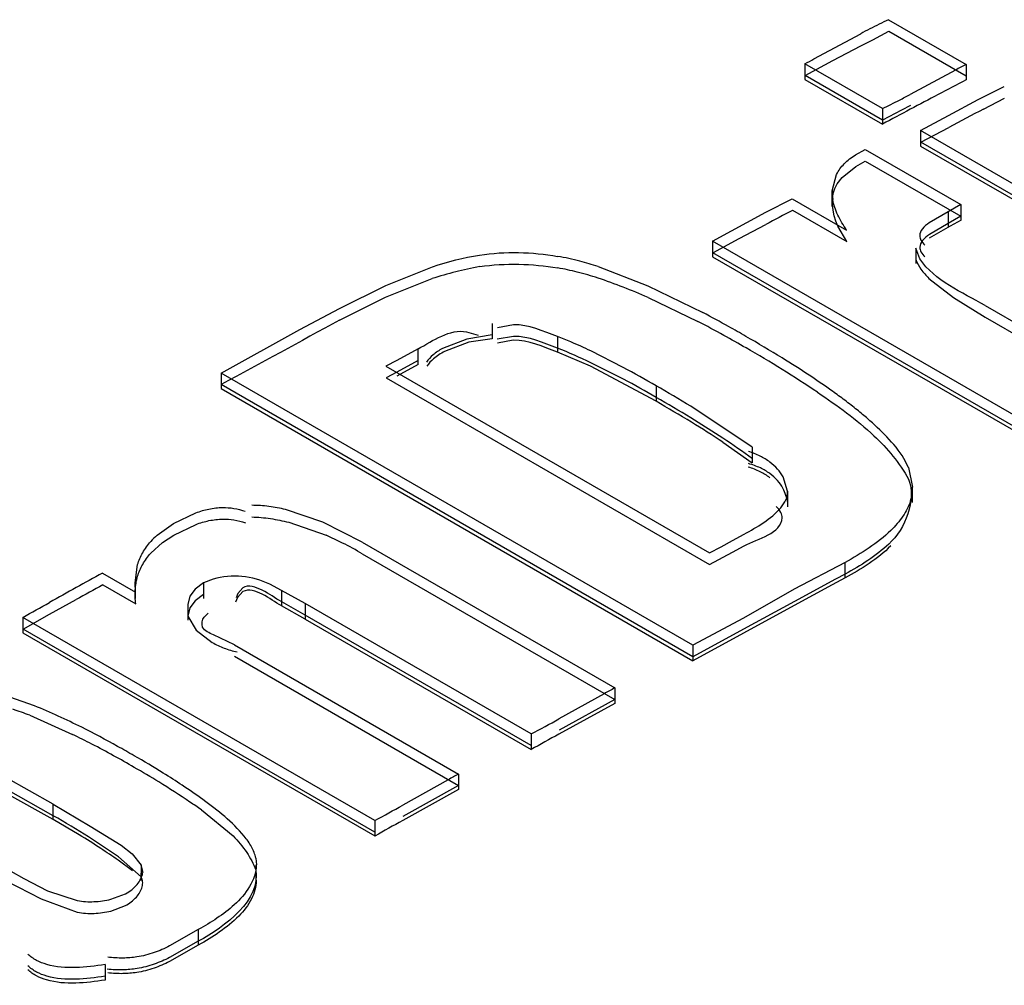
# Model space of a CAD drawing. Header units: inches. Extents: x 0 to 82.7, y 0 to 58.5.
# Tile 68 of 89: x 71.4511 to 71.5528, y 19.542 to 19.6418. Entities that reach past the tile are written whole.
import ezdxf

# ---------------------------------------------------------------- set-up
doc = ezdxf.new("R2010")
doc.units = ezdxf.units.IN
doc.header["$LTSCALE"] = 4.5472440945
doc.header["$MEASUREMENT"] = 0
doc.layers.get('0').update_dxf_attribs({"linetype": 'CONTINUOUS'})

msp = doc.modelspace()

# ---------------------------------------------------------------- linework, layer by layer
at = {"color": 7, "linetype": 'CONTINUOUS'}
for p, q in [((71.5408507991, 19.6417896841), (71.5488533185, 19.6371692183)), ((71.5331445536, 19.6377302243), (71.5379706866, 19.6403440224)), ((71.5392176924, 19.639721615), (71.5408657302, 19.6405853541)), ((71.5408659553, 19.6405910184), (71.5488684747, 19.6359705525)), ((71.5351051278, 19.6375549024), (71.5379855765, 19.6390739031)), ((71.5379855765, 19.6390739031), (71.5392176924, 19.639721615)), ((71.532210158, 19.6372310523), (71.5322099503, 19.6356222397)), ((71.5402126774, 19.6326105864), (71.532210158, 19.6372310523)), ((71.5334290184, 19.6366690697), (71.5351051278, 19.6375549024)), ((71.5488533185, 19.6371692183), (71.5488531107, 19.6355602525)), ((71.5322245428, 19.6360321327), (71.5334290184, 19.6366690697)), ((71.5402270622, 19.6314116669), (71.5322245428, 19.6360321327)), ((71.5477498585, 19.6365815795), (71.5430929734, 19.6340612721)), ((71.5322099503, 19.6356222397), (71.5402124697, 19.6310017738)), ((71.5500957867, 19.6335297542), (71.5528062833, 19.6348806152)), ((71.5470488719, 19.6318876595), (71.5500957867, 19.6335297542)), ((71.5506682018, 19.6325530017), (71.5528216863, 19.6336822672)), ((71.5402126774, 19.6326105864), (71.5402124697, 19.6310017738)), ((71.5421939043, 19.6324501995), (71.5402268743, 19.6314060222)), ((71.5431076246, 19.6329338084), (71.5421939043, 19.6324501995)), ((71.5441661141, 19.6303279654), (71.5470488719, 19.6318876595)), ((71.5441661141, 19.6303279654), (71.5441659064, 19.6287191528)), ((71.5805122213, 19.6093425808), (71.5441661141, 19.6303279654)), ((71.5441804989, 19.6291290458), (71.5470610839, 19.6306518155)), ((71.5805266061, 19.6081436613), (71.5441804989, 19.6291290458)), ((71.5374484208, 19.6278180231), (71.5384270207, 19.6283827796)), ((71.5384270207, 19.6283827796), (71.5483106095, 19.6226762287)), ((71.5441659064, 19.6287191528), (71.5805120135, 19.6077337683)), ((71.5374622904, 19.6266189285), (71.5384409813, 19.6271837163)), ((71.5384409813, 19.6271837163), (71.5483245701, 19.6214771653)), ((71.536056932, 19.6254705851), (71.5374622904, 19.6266189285)), ((71.5350425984, 19.624105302), (71.5354899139, 19.6258056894)), ((71.5355506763, 19.62482529), (71.536056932, 19.6254705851)), ((71.5350001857, 19.6241069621), (71.534999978, 19.6224983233)), ((71.5281603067, 19.6218841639), (71.530901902, 19.6232817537)), ((71.5309022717, 19.6232870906), (71.5365135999, 19.6200472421)), ((71.5226761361, 19.6188941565), (71.5281603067, 19.6218841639)), ((71.5309154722, 19.6220877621), (71.5365268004, 19.6188479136)), ((71.5469925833, 19.6219187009), (71.5450579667, 19.620801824)), ((71.5469925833, 19.6219187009), (71.5469923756, 19.6203099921)), ((71.5483106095, 19.6226762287), (71.5469925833, 19.6219187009)), ((71.5483106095, 19.6226762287), (71.5483104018, 19.6210674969)), ((71.5483245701, 19.6214771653), (71.5470064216, 19.6207195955)), ((71.5483348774, 19.6210533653), (71.5472112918, 19.6204573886)), ((71.5254309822, 19.6191618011), (71.5281732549, 19.6206256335)), ((71.5365268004, 19.6188479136), (71.535614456, 19.6204541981)), ((71.5472112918, 19.6204573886), (71.5450305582, 19.6191999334)), ((71.5470064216, 19.6207195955), (71.5450745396, 19.6196044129)), ((71.5226761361, 19.6188941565), (71.5226759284, 19.6172856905)), ((71.5590222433, 19.597908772), (71.5226761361, 19.6188941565)), ((71.5226886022, 19.6176945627), (71.5254309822, 19.6191618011)), ((71.5590347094, 19.5967091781), (71.5226886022, 19.6176945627)), ((71.5436712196, 19.6181882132), (71.5436710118, 19.6165795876)), ((71.5440729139, 19.6170681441), (71.5436712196, 19.6181882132)), ((71.5226759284, 19.6172856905), (71.5590220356, 19.596300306)), ((71.4889329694, 19.6143292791), (71.4937368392, 19.6162428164)), ((71.510847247, 19.6162768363), (71.5159733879, 19.6142917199)), ((71.4889051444, 19.6131122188), (71.4937009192, 19.6150253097)), ((71.5450100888, 19.6150525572), (71.5475554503, 19.6130679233)), ((71.4841286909, 19.6119238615), (71.4889329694, 19.6143292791)), ((71.5159733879, 19.6142917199), (71.5216761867, 19.6115166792)), ((71.4841388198, 19.6107233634), (71.4889051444, 19.6131122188)), ((71.5160103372, 19.6130797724), (71.5211620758, 19.6105928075)), ((71.5475554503, 19.6130679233), (71.5508421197, 19.6110427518)), ((71.4800582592, 19.6097769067), (71.4841286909, 19.6119238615)), ((71.5508288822, 19.6122420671), (71.5676628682, 19.6025225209)), ((71.5508421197, 19.6110427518), (71.5676761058, 19.6013232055)), ((71.4719170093, 19.6052707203), (71.4800582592, 19.6097769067)), ((71.4999119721, 19.6104054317), (71.4999117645, 19.6087972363)), ((71.5021007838, 19.6102615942), (71.5004499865, 19.6099512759)), ((71.4972858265, 19.608771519), (71.4947716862, 19.6078047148)), ((71.497271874, 19.6095356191), (71.4984647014, 19.6091887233)), ((71.4999227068, 19.6092051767), (71.4972858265, 19.608771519)), ((71.4999117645, 19.6087972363), (71.4974959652, 19.6084607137)), ((71.5021199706, 19.6090597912), (71.5004122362, 19.608767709)), ((71.5020946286, 19.6086541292), (71.5004459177, 19.6083450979)), ((71.5066582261, 19.6090319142), (71.5066580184, 19.6074236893)), ((71.4922587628, 19.60776555), (71.4900485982, 19.6065650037)), ((71.4922585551, 19.6061574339), (71.4922587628, 19.60776555)), ((71.4974959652, 19.6084607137), (71.4949923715, 19.6074990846)), ((71.5134502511, 19.6058436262), (71.5100888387, 19.6075633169)), ((71.4900485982, 19.6065650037), (71.4889427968, 19.6059637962)), ((71.4922689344, 19.6065650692), (71.4900581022, 19.605364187)), ((71.5100631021, 19.60596713), (71.5066580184, 19.6074236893)), ((71.4889427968, 19.6059637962), (71.5223557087, 19.5866719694)), ((71.4922585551, 19.6061574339), (71.4900479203, 19.6049566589)), ((71.5168405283, 19.6023454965), (71.5100631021, 19.60596713)), ((71.5134819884, 19.6046326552), (71.5100999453, 19.6063401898)), ((71.4719170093, 19.6052707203), (71.4719168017, 19.6036627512)), ((71.5206335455, 19.577142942), (71.4719170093, 19.6052707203)), ((71.4900581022, 19.605364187), (71.4889526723, 19.6047631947)), ((71.4889526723, 19.6047631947), (71.5223655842, 19.5854713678)), ((71.4719168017, 19.6036627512), (71.5206333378, 19.5755349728)), ((71.520642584, 19.575941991), (71.4719260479, 19.6040697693)), ((71.5168407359, 19.6039537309), (71.5168405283, 19.6023454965)), ((71.5267726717, 19.5975983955), (71.5204192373, 19.6018313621)), ((71.5237501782, 19.5985256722), (71.5204188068, 19.6006383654)), ((71.5237481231, 19.598111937), (71.526772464, 19.5959901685)), ((71.5267726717, 19.5975983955), (71.526772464, 19.5959901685)), ((71.542900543, 19.5955017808), (71.5433353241, 19.5934810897)), ((71.5304212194, 19.5930465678), (71.5299483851, 19.594549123)), ((71.5433351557, 19.5918727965), (71.5433353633, 19.593481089)), ((71.5304212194, 19.5930465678), (71.5304210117, 19.5914383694)), ((71.4670061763, 19.5897174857), (71.4693153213, 19.5908247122)), ((71.4824192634, 19.589846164), (71.4785787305, 19.591163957)), ((71.465290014, 19.5885054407), (71.4670061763, 19.5897174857)), ((71.4670137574, 19.5885158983), (71.4693247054, 19.5896217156)), ((71.4788997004, 19.589843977), (71.4827503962, 19.5885025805)), ((71.4864868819, 19.5877817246), (71.4824192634, 19.589846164)), ((71.4658431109, 19.5877652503), (71.4670137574, 19.5885158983)), ((71.5247359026, 19.587965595), (71.5259267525, 19.5886121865)), ((71.4646416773, 19.5866522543), (71.4658431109, 19.5877652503)), ((71.4864868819, 19.5877817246), (71.5125668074, 19.5727237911)), ((71.5223557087, 19.5866719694), (71.5235465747, 19.5873194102)), ((71.5235465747, 19.5873194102), (71.5247359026, 19.587965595)), ((71.5247465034, 19.5867653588), (71.5259369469, 19.587411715)), ((71.4864952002, 19.5865804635), (71.5125751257, 19.57152253)), ((71.5223655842, 19.5854713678), (71.5247465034, 19.5867653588)), ((71.4630230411, 19.5835852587), (71.4632825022, 19.585470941)), ((71.536352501, 19.5856987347), (71.5311130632, 19.5829410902)), ((71.5363522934, 19.584090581), (71.536352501, 19.5856987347)), ((71.4596727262, 19.5845834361), (71.4630841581, 19.5826137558)), ((71.5363629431, 19.584498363), (71.5353569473, 19.5839530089)), ((71.459679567, 19.583381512), (71.463090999, 19.5814118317)), ((71.4630841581, 19.5826137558), (71.4630241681, 19.5835852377)), ((71.4630275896, 19.583585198), (71.463027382, 19.5819774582)), ((71.4700985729, 19.5835747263), (71.4700983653, 19.5819669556)), ((71.4711039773, 19.5839798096), (71.4700985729, 19.5835747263)), ((71.4781650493, 19.5828066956), (71.4769478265, 19.5834518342)), ((71.5350306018, 19.583374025), (71.5311128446, 19.5812469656)), ((71.5353569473, 19.5839530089), (71.5311230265, 19.5816544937)), ((71.5363522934, 19.584090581), (71.5350306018, 19.583374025)), ((71.4686735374, 19.5821932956), (71.4684730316, 19.5813419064)), ((71.473638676, 19.5824753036), (71.4734798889, 19.5820370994)), ((71.4741552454, 19.5826734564), (71.4735947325, 19.5820716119)), ((71.4741488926, 19.5830767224), (71.473638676, 19.5824753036)), ((71.4781650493, 19.5828066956), (71.4781648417, 19.5811988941)), ((71.4805881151, 19.5814436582), (71.4781650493, 19.5828066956)), ((71.5311130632, 19.5829410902), (71.525873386, 19.5799170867)), ((71.4541950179, 19.5803396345), (71.4569373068, 19.5818614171)), ((71.4684730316, 19.5813419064), (71.468472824, 19.5797341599)), ((71.4735947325, 19.5820716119), (71.4733937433, 19.581589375)), ((71.4805879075, 19.5798358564), (71.4781648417, 19.5811988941)), ((71.4805878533, 19.5802375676), (71.4781805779, 19.5816094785)), ((71.4805881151, 19.5814436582), (71.4805879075, 19.5798358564)), ((71.503926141, 19.5679688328), (71.4805881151, 19.5814436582)), ((71.5311128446, 19.5812469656), (71.5258731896, 19.5783950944)), ((71.5311230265, 19.5816544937), (71.5258829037, 19.5788023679)), ((71.4514526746, 19.5788144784), (71.4541950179, 19.5803396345)), ((71.4686807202, 19.5809917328), (71.4684800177, 19.580140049)), ((71.4684800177, 19.580140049), (71.4693497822, 19.578705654)), ((71.4701618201, 19.5800521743), (71.4705903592, 19.5804402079)), ((71.5039336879, 19.56676723), (71.4805878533, 19.5802375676)), ((71.4514465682, 19.5800167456), (71.4514463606, 19.5784090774)), ((71.4877926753, 19.5590313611), (71.4514465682, 19.5800167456)), ((71.4805879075, 19.5798358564), (71.5039259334, 19.566361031)), ((71.525873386, 19.5799170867), (71.5206335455, 19.577142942)), ((71.4514463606, 19.5784090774), (71.4877924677, 19.5574236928)), ((71.4877987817, 19.5578290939), (71.4514526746, 19.5788144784)), ((71.4693497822, 19.578705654), (71.4709976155, 19.5774156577)), ((71.4732865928, 19.5771919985), (71.4711132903, 19.578212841)), ((71.5258731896, 19.5783950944), (71.5206333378, 19.5755349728)), ((71.5258829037, 19.5788023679), (71.520642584, 19.575941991)), ((71.4732865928, 19.5771919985), (71.4964333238, 19.5638276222)), ((71.5206335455, 19.577142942), (71.5206333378, 19.5755349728)), ((71.4732934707, 19.5759900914), (71.4964402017, 19.5626257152)), ((71.4526410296, 19.5708745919), (71.4482348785, 19.5724107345)), ((71.5114919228, 19.5721300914), (71.5068064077, 19.5695176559)), ((71.5125668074, 19.5727237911), (71.5125665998, 19.5711159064)), ((71.5125665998, 19.5711159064), (71.5068062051, 19.5679484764)), ((71.5125751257, 19.57152253), (71.5068142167, 19.5683548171)), ((71.4521463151, 19.5698966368), (71.4565672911, 19.5679188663)), ((71.503926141, 19.5679688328), (71.5039259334, 19.566361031)), ((71.4964333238, 19.5638276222), (71.4964331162, 19.5622198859)), ((71.4545701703, 19.5607188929), (71.4496921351, 19.5634617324)), ((71.495364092, 19.5632325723), (71.4906729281, 19.5606008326)), ((71.4545699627, 19.5591113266), (71.4496919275, 19.5618541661)), ((71.454575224, 19.5595152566), (71.4496969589, 19.5622592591)), ((71.4964331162, 19.5622198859), (71.4906727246, 19.5590249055)), ((71.4964402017, 19.5626257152), (71.4906792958, 19.5594304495)), ((71.4545699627, 19.5591113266), (71.4545701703, 19.5607188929)), ((71.4545701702, 19.5607183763), (71.4583999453, 19.5584308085)), ((71.4698710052, 19.5601144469), (71.473147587, 19.5574222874)), ((71.4572623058, 19.5575254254), (71.4545699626, 19.5591108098)), ((71.4877926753, 19.5590313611), (71.4877924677, 19.5574236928)), ((71.4583999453, 19.5584308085), (71.4615955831, 19.5564660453)), ((71.4613008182, 19.5552825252), (71.4582215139, 19.5573420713)), ((71.4458019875, 19.5561888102), (71.4515190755, 19.5530405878)), ((71.4615955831, 19.5564660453), (71.4627127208, 19.5555609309)), ((71.4627442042, 19.5538367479), (71.4612895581, 19.5549156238)), ((71.4636421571, 19.5532131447), (71.4613008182, 19.5552825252)), ((71.4627127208, 19.5555609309), (71.4636375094, 19.5544161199)), ((71.4754854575, 19.5551341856), (71.4755502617, 19.5544523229)), ((71.4636375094, 19.5544161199), (71.4636373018, 19.5528085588)), ((71.4638693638, 19.5536004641), (71.4636375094, 19.5544161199)), ((71.4755468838, 19.552844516), (71.4755470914, 19.5544523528)), ((71.4496936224, 19.5528035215), (71.4533374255, 19.550937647)), ((71.4515190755, 19.5530405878), (71.45398038, 19.5517601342)), ((71.45398038, 19.5517601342), (71.4570565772, 19.5507453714)), ((71.4533374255, 19.550937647), (71.4570606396, 19.5495421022)), ((71.4605230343, 19.5508751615), (71.462030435, 19.5514358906)), ((71.4605331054, 19.5496636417), (71.4620347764, 19.5502327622)), ((71.4695547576, 19.5477455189), (71.4665859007, 19.5460547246)), ((71.4695547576, 19.5477455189), (71.46955455, 19.5461379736)), ((71.4695591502, 19.5465424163), (71.4665907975, 19.5448607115)), ((71.46955455, 19.5461379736), (71.4665746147, 19.5444422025)), ((71.459925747, 19.5441403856), (71.4599255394, 19.5425328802))]:
    msp.add_line(p, q, dxfattribs=at)
for points in [[(71.4700985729, 19.5835747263), (71.4692151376, 19.5829383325), (71.4686735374, 19.5821932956)], [(71.4701058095, 19.5823729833), (71.4692227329, 19.5817369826), (71.4686807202, 19.5809917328)]]:
    msp.add_lwpolyline(points, dxfattribs=at)
for centre, radius, start, end in [((71.566648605, 19.5867520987), 0.0607785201, 115.116724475, 117.1602836), ((71.5796672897, 19.5611721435), 0.0894806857, 117.1003390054, 117.7739489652), ((71.4687410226, 19.7571624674), 0.1356903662, 297.8883270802, 298.3356518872), ((71.6132776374, 19.5148642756), 0.1382352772, 117.7780887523, 118.2962641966), ((73.0580999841, 16.7654640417), 3.2427269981, 117.7377439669, 117.8527984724), ((71.4966511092, 19.7217965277), 0.0992689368, 297.1683742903, 297.8941020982), ((71.5113413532, 19.6930809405), 0.0670139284, 295.5195908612, 297.20452979), ((72.1517816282, 18.4813178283), 1.3022201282, 117.8672079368, 118.0106658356), ((72.4782908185, 17.8682034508), 1.9933421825, 117.7335522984, 117.8507535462), ((71.5394828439, 19.6238887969), 0.0044455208, 177.2084857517, 188.6984495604), ((72.1414780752, 18.4697177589), 1.3041210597, 117.916190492, 118.0526112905), ((71.5019966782, 19.5902691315), 0.0274606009, 75.2855257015, 80.1974052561), ((71.5006065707, 19.5849612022), 0.03294754, 71.89148829, 75.2919758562), ((71.505173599, 19.5798529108), 0.0369962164, 100.201523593, 108.0655065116), ((71.5020771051, 19.5893662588), 0.0271562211, 75.9109684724, 80.2246734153), ((71.5009106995, 19.5847802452), 0.031888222, 71.8218419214, 75.8841097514), ((71.4892575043, 19.5517178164), 0.0669402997, 66.443567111, 71.1738773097), ((73.8602128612, 15.2348686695), 4.9793405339, 118.5018080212, 118.6618389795), ((71.4640608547, 19.5007558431), 0.1237930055, 61.127737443, 62.5313174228), ((71.463660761, 19.5015331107), 0.1243469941, 60.7944601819, 62.1887226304), ((71.453899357, 19.4840240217), 0.1443932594, 59.9894288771, 60.8035753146), ((71.4925646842, 19.5715876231), 0.0400087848, 67.2442663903, 69.3743182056), ((71.4707829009, 19.5129562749), 0.10986331, 59.7489637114, 61.1253399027), ((71.4543444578, 19.4845307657), 0.143731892, 58.3060171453, 60.0420378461), ((71.4857057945, 19.5549214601), 0.0569118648, 64.6193318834, 68.3862341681), ((71.4898239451, 19.565127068), 0.0470266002, 64.4737822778, 67.2096129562), ((71.4695764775, 19.5086556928), 0.1141915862, 55.9563781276, 60.3131661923), ((71.4740799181, 19.5164873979), 0.1061724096, 56.5185750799, 58.3075222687), ((71.4513159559, 19.4903880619), 0.1311131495, 60.016042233, 61.7123590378), ((71.4651752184, 19.5140430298), 0.1026646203, 59.7779357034, 61.9313032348), ((71.4877725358, 19.5372185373), 0.0813275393, 54.7275869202, 56.5071985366), ((71.433335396, 19.4590783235), 0.1672184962, 58.6154961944, 60.0411024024), ((71.4961420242, 19.549093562), 0.0667995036, 53.3574534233, 54.7066373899), ((71.4409615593, 19.4707080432), 0.1523001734, 58.552655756, 60.1128413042), ((71.5041823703, 19.5598650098), 0.053358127, 51.6391746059, 53.381875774), ((71.4336411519, 19.4579907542), 0.1666146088, 58.583700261, 60.0428469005), ((71.5102643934, 19.5675889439), 0.043527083, 50.6042558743, 51.6068705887), ((71.5133878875, 19.5713928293), 0.0386051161, 49.5469339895, 50.6035914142), ((71.5171087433, 19.5757317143), 0.0328893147, 47.2848127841, 49.5750904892), ((71.4637569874, 19.5071876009), 0.1089319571, 56.5834971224, 58.613657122), ((71.4832642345, 19.5375719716), 0.0731742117, 53.5061372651, 56.4075640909), ((71.526162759, 19.5912860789), 0.0043057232, 7.498196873, 28.7138680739), ((71.5386241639, 19.5934698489), 0.0047059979, 342.2337982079, 0.1380988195), ((71.4705891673, 19.5826167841), 0.0079219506, 131.9837851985, 138.5719911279), ((71.4699792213, 19.5590786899), 0.0320759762, 63.159353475, 66.5371798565), ((71.4689001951, 19.557002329), 0.0344158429, 59.2530556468, 63.1172686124), ((71.5273418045, 19.4563376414), 0.1449993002, 117.8194488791, 119.0515324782), ((72.1070336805, 18.4084406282), 1.341469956, 118.8534392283, 118.9872469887), ((71.655976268, 19.2247181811), 0.4099415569, 119.0482622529, 119.4875195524), ((71.1874945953, 20.0531809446), 0.5418071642, 299.1547159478, 299.4873528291), ((71.6370116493, 19.3461483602), 0.2585013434, 118.7774585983, 119.0496285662), ((71.4401232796, 19.5387907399), 0.0333486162, 68.8675112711, 72.0385149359), ((71.424767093, 19.503339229), 0.0730614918, 63.3748502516, 67.5725436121), ((71.4310772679, 19.7064024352), 0.1564363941, 297.7539726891, 298.9528043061), ((71.4041163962, 19.4611785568), 0.1189310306, 62.7527938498, 63.8310573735), ((71.415021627, 19.4839981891), 0.0947190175, 60.8088485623, 63.348042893), ((72.1550414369, 18.3924715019), 1.3423691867, 118.8752286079, 119.0157201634), ((71.4138601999, 19.4800724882), 0.0976725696, 61.2680604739, 62.760071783), ((71.3992190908, 19.455459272), 0.1273407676, 59.9821224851, 60.8644457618), ((71.4219996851, 19.4949187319), 0.0807414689, 59.5409182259, 61.2684613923), ((71.4072040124, 19.4689230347), 0.1116884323, 58.2758661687, 60.0736306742), ((71.4244761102, 19.496587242), 0.078058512, 58.3034447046, 60.4869917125), ((71.4259509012, 19.4993412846), 0.0759573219, 56.4775086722, 58.2389671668), ((71.6490314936, 19.2883692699), 0.3149023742, 118.9855365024, 119.2081786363), ((71.4179681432, 19.4861130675), 0.0903898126, 55.8625220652, 58.2819498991), ((71.4366909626, 19.5155146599), 0.0565427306, 53.8600547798, 56.4994772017), ((71.4312438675, 19.5054579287), 0.0669282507, 54.7501890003, 55.9757560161), ((71.3946233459, 19.7328298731), 0.1972013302, 298.193905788, 299.1477600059), ((71.398039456, 19.4605108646), 0.1140094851, 58.1384243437, 60.2717738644), ((72.1473460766, 18.3784849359), 1.3508865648, 119.0849253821, 119.224813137), ((71.419804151, 19.4955626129), 0.0724051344, 56.7776370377, 58.8459311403), ((71.4008832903, 19.4668111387), 0.1068237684, 55.5646540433, 56.7370791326)]:
    msp.add_arc(centre, radius, start, end, dxfattribs=at)
for points, knots in [([(71.5354899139, 19.6258056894), (71.5356896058, 19.6262023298), (71.5362519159, 19.6269831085), (71.5370157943, 19.6275637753), (71.5374484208, 19.6278180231)], [0, 0, 0, 0, 0.4694823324, 1, 1, 1, 1]), ([(71.5365135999, 19.6200472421), (71.536181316, 19.6205465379), (71.5355686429, 19.621539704), (71.5351735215, 19.6226575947), (71.5350884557, 19.6232164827)], [0, 0, 0, 0, 0.5147768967, 1, 1, 1, 1]), ([(71.5450579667, 19.620801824), (71.5447963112, 19.6206205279), (71.5443381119, 19.6202761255), (71.5440609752, 19.6197165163), (71.5440642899, 19.6194635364)], [0, 0, 0, 0, 0.5571695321, 1, 1, 1, 1]), ([(71.5440642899, 19.6194635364), (71.5440664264, 19.6193004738), (71.5441877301, 19.6189203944), (71.5444479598, 19.6186319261), (71.5446076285, 19.6184829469)], [0, 0, 0, 0, 0.4275126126, 1, 1, 1, 1]), ([(71.5450745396, 19.6196044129), (71.5448152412, 19.6194227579), (71.5443613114, 19.619074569), (71.5440832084, 19.6185211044), (71.5440804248, 19.6182676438)], [0, 0, 0, 0, 0.5553629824, 1, 1, 1, 1]), ([(71.5440804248, 19.6182676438), (71.5440786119, 19.6181025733), (71.5441901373, 19.617716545), (71.5444470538, 19.6174208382), (71.544604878, 19.6172690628)], [0, 0, 0, 0, 0.4298497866, 1, 1, 1, 1]), ([(71.543684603, 19.6169889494), (71.5437990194, 19.6166350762), (71.5441840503, 19.6159317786), (71.5447130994, 19.6153436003), (71.5450100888, 19.6150525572)], [0, 0, 0, 0, 0.4721272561, 1, 1, 1, 1]), ([(71.4947716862, 19.6078047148), (71.4944291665, 19.6076141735), (71.4938168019, 19.607211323), (71.4933113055, 19.6066669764), (71.4931346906, 19.6063798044)], [0, 0, 0, 0, 0.5375917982, 1, 1, 1, 1]), ([(71.4949923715, 19.6074990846), (71.4945950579, 19.6072834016), (71.4939220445, 19.6068523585), (71.4933461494, 19.6062711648), (71.4931742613, 19.6059708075)], [0, 0, 0, 0, 0.5664148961, 1, 1, 1, 1]), ([(71.5285886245, 19.5960640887), (71.5282749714, 19.5963004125), (71.5275622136, 19.5967342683), (71.5267856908, 19.597036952), (71.5263682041, 19.5971641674)], [0, 0, 0, 0, 0.4736351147, 1, 1, 1, 1]), ([(71.5285956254, 19.5944488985), (71.5282811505, 19.5946858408), (71.5275654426, 19.5951206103), (71.5267854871, 19.5954226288), (71.5263658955, 19.5955493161)], [0, 0, 0, 0, 0.4732264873, 1, 1, 1, 1]), ([(71.5285932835, 19.5948705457), (71.5282857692, 19.5950972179), (71.5275716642, 19.5955141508), (71.5267948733, 19.5957931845), (71.5263719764, 19.595910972)], [0, 0, 0, 0, 0.4653078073, 1, 1, 1, 1]), ([(71.5299483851, 19.594549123), (71.5297883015, 19.5948326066), (71.5293828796, 19.595388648), (71.5288734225, 19.5958495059), (71.5285886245, 19.5960640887)], [0, 0, 0, 0, 0.4772569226, 1, 1, 1, 1]), ([(71.529939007, 19.5933547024), (71.5297836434, 19.5936384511), (71.5293887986, 19.5941993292), (71.5288800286, 19.5946591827), (71.5285932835, 19.5948705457)], [0, 0, 0, 0, 0.4759256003, 1, 1, 1, 1]), ([(71.5297101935, 19.5913413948), (71.529925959, 19.5915939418), (71.5302959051, 19.5921106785), (71.5304431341, 19.5927518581), (71.5304212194, 19.5930465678)], [0, 0, 0, 0, 0.5291890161, 1, 1, 1, 1]), ([(71.4693153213, 19.5908247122), (71.4697487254, 19.5909869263), (71.4706564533, 19.5912618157), (71.4716025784, 19.5913704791), (71.472084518, 19.5913734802)], [0, 0, 0, 0, 0.4898474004, 1, 1, 1, 1]), ([(71.472084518, 19.5913734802), (71.4724634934, 19.5913758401), (71.4732532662, 19.5913138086), (71.4740199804, 19.591113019), (71.4744055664, 19.5909769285)], [0, 0, 0, 0, 0.4810156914, 1, 1, 1, 1]), ([(71.4785787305, 19.591163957), (71.4780089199, 19.5913011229), (71.4768477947, 19.5915215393), (71.4756667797, 19.5916000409), (71.4750734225, 19.5915963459)], [0, 0, 0, 0, 0.4969133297, 1, 1, 1, 1]), ([(71.5298589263, 19.5903094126), (71.5298648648, 19.5905007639), (71.5297362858, 19.5909546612), (71.5294362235, 19.5913011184), (71.5292512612, 19.5914813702)], [0, 0, 0, 0, 0.4257040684, 1, 1, 1, 1]), ([(71.5431057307, 19.5920338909), (71.5429289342, 19.5914795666), (71.5423517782, 19.5903807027), (71.5415426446, 19.5894567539), (71.5410863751, 19.5890090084)], [0, 0, 0, 0, 0.4764850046, 1, 1, 1, 1]), ([(71.4750815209, 19.5903949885), (71.4757304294, 19.5903787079), (71.477016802, 19.5902613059), (71.4782805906, 19.5900014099), (71.4788997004, 19.589843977)], [0, 0, 0, 0, 0.5039985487, 1, 1, 1, 1]), ([(71.4693247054, 19.5896217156), (71.4697580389, 19.5897839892), (71.4706656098, 19.5900593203), (71.4716116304, 19.5901687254), (71.4720936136, 19.5901721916)], [0, 0, 0, 0, 0.4897985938, 1, 1, 1, 1]), ([(71.4720936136, 19.5901721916), (71.4724731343, 19.590174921), (71.4732643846, 19.5901135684), (71.474032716, 19.5899133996), (71.4744193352, 19.589777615)], [0, 0, 0, 0, 0.4808437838, 1, 1, 1, 1]), ([(71.4632825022, 19.585470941), (71.463412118, 19.5858954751), (71.4637872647, 19.5867474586), (71.4643331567, 19.5874995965), (71.4646493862, 19.5878585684)], [0, 0, 0, 0, 0.4812880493, 1, 1, 1, 1]), ([(71.463288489, 19.5842662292), (71.4634173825, 19.5846899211), (71.4637876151, 19.5855406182), (71.4643279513, 19.5862934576), (71.4646416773, 19.5866522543)], [0, 0, 0, 0, 0.4816481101, 1, 1, 1, 1]), ([(71.463090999, 19.5814118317), (71.4630345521, 19.5818850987), (71.4629873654, 19.5828481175), (71.4631480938, 19.5838047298), (71.463288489, 19.5842662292)], [0, 0, 0, 0, 0.4969964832, 1, 1, 1, 1]), ([(71.4781805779, 19.5816094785), (71.4774989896, 19.5820079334), (71.4764124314, 19.5828285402), (71.4747249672, 19.583422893), (71.4741488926, 19.5830767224)], [0, 0, 0, 0, 0.540171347, 1, 1, 1, 1]), ([(71.4781728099, 19.5812032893), (71.4774908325, 19.5815869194), (71.4764060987, 19.5824190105), (71.4747447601, 19.5829992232), (71.4741552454, 19.5826734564)], [0, 0, 0, 0, 0.5374094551, 1, 1, 1, 1]), ([(71.4711132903, 19.578212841), (71.4707054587, 19.5784162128), (71.4697881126, 19.5787401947), (71.469930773, 19.5797900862), (71.4701618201, 19.5800521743)], [0, 0, 0, 0, 0.5660384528, 1, 1, 1, 1]), ([(71.4709976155, 19.5774156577), (71.4713865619, 19.5771937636), (71.472224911, 19.5768033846), (71.4731133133, 19.5765468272), (71.4735762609, 19.5764511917)], [0, 0, 0, 0, 0.4864575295, 1, 1, 1, 1]), ([(71.473147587, 19.5574222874), (71.473663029, 19.5568984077), (71.4745780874, 19.5558170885), (71.4752569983, 19.5545638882), (71.4754906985, 19.5539315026)], [0, 0, 0, 0, 0.521555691, 1, 1, 1, 1]), ([(71.4754854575, 19.5551341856), (71.4754122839, 19.5555389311), (71.4750866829, 19.556357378), (71.4745781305, 19.5570598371), (71.4742901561, 19.5574080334)], [0, 0, 0, 0, 0.4765137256, 1, 1, 1, 1]), ([(71.462030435, 19.5514358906), (71.4624850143, 19.5516914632), (71.4632551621, 19.5522793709), (71.46375674, 19.5531703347), (71.4638024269, 19.5536032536)], [0, 0, 0, 0, 0.5450317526, 1, 1, 1, 1]), ([(71.4637635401, 19.5521682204), (71.4638068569, 19.5523410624), (71.4638413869, 19.5527053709), (71.4637286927, 19.5530564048), (71.4636421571, 19.5532131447)], [0, 0, 0, 0, 0.4988045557, 1, 1, 1, 1]), ([(71.4755430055, 19.5528445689), (71.4755372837, 19.5521847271), (71.4751395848, 19.5507834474), (71.4742529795, 19.5496737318), (71.4737357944, 19.5491474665)], [0, 0, 0, 0, 0.4721002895, 1, 1, 1, 1]), ([(71.4620347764, 19.5502327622), (71.4624506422, 19.550462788), (71.4631661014, 19.5509975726), (71.4636647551, 19.551774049), (71.4637635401, 19.5521682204)], [0, 0, 0, 0, 0.5390663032, 1, 1, 1, 1]), ([(71.4570565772, 19.5507453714), (71.4576215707, 19.5506376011), (71.4587938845, 19.5505814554), (71.4599522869, 19.5507378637), (71.4605230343, 19.5508751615)], [0, 0, 0, 0, 0.4949023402, 1, 1, 1, 1]), ([(71.4570606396, 19.5495421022), (71.457625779, 19.5494317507), (71.4588000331, 19.5493720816), (71.459961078, 19.5495257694), (71.4605331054, 19.5496636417)], [0, 0, 0, 0, 0.4945905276, 1, 1, 1, 1]), ([(71.4665859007, 19.5460547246), (71.4660714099, 19.5457947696), (71.464978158, 19.5453118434), (71.4638156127, 19.545015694), (71.4632077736, 19.54492155)], [0, 0, 0, 0, 0.4837806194, 1, 1, 1, 1]), ([(71.4539060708, 19.5441435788), (71.453539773, 19.544247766), (71.4528357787, 19.5445167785), (71.4522175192, 19.5449576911), (71.4519556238, 19.5452143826)], [0, 0, 0, 0, 0.5094389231, 1, 1, 1, 1]), ([(71.4632077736, 19.54492155), (71.4627376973, 19.5448487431), (71.4617324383, 19.5447675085), (71.460726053, 19.5448294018), (71.4602010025, 19.544894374)], [0, 0, 0, 0, 0.4734387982, 1, 1, 1, 1]), ([(71.4665907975, 19.5448607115), (71.4660758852, 19.5446040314), (71.4649844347, 19.5441270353), (71.4638284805, 19.5438243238), (71.4632244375, 19.5437228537)], [0, 0, 0, 0, 0.4843567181, 1, 1, 1, 1]), ([(71.4538927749, 19.5425379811), (71.4535268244, 19.5426420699), (71.4528236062, 19.5429104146), (71.4522052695, 19.5433494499), (71.4519430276, 19.5436050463)], [0, 0, 0, 0, 0.5095549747, 1, 1, 1, 1]), ([(71.4539096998, 19.5429399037), (71.4535437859, 19.5430441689), (71.4528406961, 19.5433132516), (71.4522234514, 19.5437542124), (71.4519621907, 19.5440108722)], [0, 0, 0, 0, 0.5095347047, 1, 1, 1, 1]), ([(71.4632244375, 19.5437228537), (71.4627429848, 19.5436419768), (71.4617154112, 19.5435432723), (71.4606842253, 19.5435879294), (71.4601467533, 19.5436443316)], [0, 0, 0, 0, 0.4746141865, 1, 1, 1, 1]), ([(71.4665746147, 19.5444422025), (71.4660600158, 19.5441826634), (71.4649666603, 19.5437006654), (71.4638043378, 19.5434049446), (71.4631966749, 19.5433108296)], [0, 0, 0, 0, 0.4838137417, 1, 1, 1, 1]), ([(71.4631966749, 19.5433108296), (71.4627274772, 19.5432381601), (71.4617244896, 19.5431567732), (71.4607202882, 19.5432176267), (71.4601964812, 19.543281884)], [0, 0, 0, 0, 0.4735958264, 1, 1, 1, 1])]:
    msp.add_open_spline(points, degree=3, knots=knots, dxfattribs=at)
for points in [[(71.535614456, 19.6204541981), (71.5350138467, 19.6217818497), (71.534761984, 19.6235999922), (71.5355506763, 19.62482529)], [(71.4986099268, 19.6174643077), (71.5012671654, 19.6178679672), (71.5040230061, 19.6177836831), (71.5066719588, 19.6173288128)], [(71.4937368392, 19.6162428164), (71.495324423, 19.616775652), (71.4969543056, 19.6172128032), (71.4986099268, 19.6174643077)], [(71.5508288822, 19.6122420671), (71.5484321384, 19.6136258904), (71.545638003, 19.6147856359), (71.5440729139, 19.6170681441)], [(71.4986211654, 19.6162642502), (71.5012799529, 19.6166680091), (71.5040372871, 19.6165829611), (71.5066878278, 19.6161282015)], [(71.4922587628, 19.60776555), (71.4938162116, 19.6086110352), (71.4955302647, 19.6098631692), (71.497271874, 19.6095356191)], [(71.5066582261, 19.6090319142), (71.5051854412, 19.6095857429), (71.5036738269, 19.6102984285), (71.5021007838, 19.6102615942)], [(71.5066580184, 19.6074236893), (71.5051833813, 19.607978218), (71.5036696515, 19.6086909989), (71.5020946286, 19.6086541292)], [(71.5066691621, 19.6078317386), (71.5052028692, 19.6083947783), (71.5036905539, 19.609077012), (71.5021199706, 19.6090597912)], [(71.5335036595, 19.603276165), (71.5355382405, 19.6019040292), (71.5375561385, 19.6004742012), (71.539341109, 19.5987901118)], [(71.542900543, 19.5955017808), (71.5421669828, 19.5972206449), (71.5407915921, 19.5986279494), (71.5394193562, 19.5998966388)], [(71.539341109, 19.5987901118), (71.5407317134, 19.5974781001), (71.5419998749, 19.5959820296), (71.5429120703, 19.5943018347)], [(71.5429120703, 19.5943018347), (71.5437526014, 19.5921228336), (71.5425843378, 19.5891904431), (71.5408762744, 19.5875976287)], [(71.5259267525, 19.5886121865), (71.5272934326, 19.5893540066), (71.5287000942, 19.5901591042), (71.5297101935, 19.5913413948)], [(71.5259369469, 19.587411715), (71.5273769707, 19.5881656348), (71.5298085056, 19.5886847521), (71.5298589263, 19.5903094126)], [(71.5410863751, 19.5890090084), (71.5397120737, 19.587660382), (71.5380453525, 19.5866162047), (71.536352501, 19.5856987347)], [(71.5410877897, 19.5874023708), (71.5397132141, 19.5860529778), (71.538045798, 19.5850083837), (71.5363522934, 19.584090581)], [(71.5408762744, 19.5875976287), (71.5395415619, 19.5863529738), (71.5379695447, 19.5853640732), (71.5363629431, 19.584498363)], [(71.4769478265, 19.5834518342), (71.4751839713, 19.5842969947), (71.4729813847, 19.5845282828), (71.4711039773, 19.5839798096)], [(71.4742901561, 19.5574080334), (71.4730829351, 19.5588677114), (71.4715659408, 19.5600583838), (71.4700375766, 19.5611773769)], [(71.4754906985, 19.5539315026), (71.4760618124, 19.5508251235), (71.4723253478, 19.548066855), (71.4695591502, 19.5465424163)], [(71.4755432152, 19.5544524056), (71.4755296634, 19.5528780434), (71.474439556, 19.5513675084), (71.4732724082, 19.5503108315)], [(71.4732724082, 19.5503108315), (71.4721562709, 19.549300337), (71.470867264, 19.5484832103), (71.4695547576, 19.5477455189)], [(71.4737357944, 19.5491474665), (71.472532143, 19.5479226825), (71.4710515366, 19.5469793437), (71.46955455, 19.5461379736)], [(71.459925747, 19.5441403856), (71.4579428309, 19.5438332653), (71.4558360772, 19.5435946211), (71.4539060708, 19.5441435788)], [(71.4599255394, 19.5425328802), (71.4579383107, 19.5422250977), (71.4558269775, 19.5419878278), (71.4538927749, 19.5425379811)], [(71.4599294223, 19.5429369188), (71.4579467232, 19.5426283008), (71.455839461, 19.5423900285), (71.4539096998, 19.5429399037)]]:
    msp.add_open_spline(points, degree=3, dxfattribs=at)

doc.saveas('drawing.dxf')
